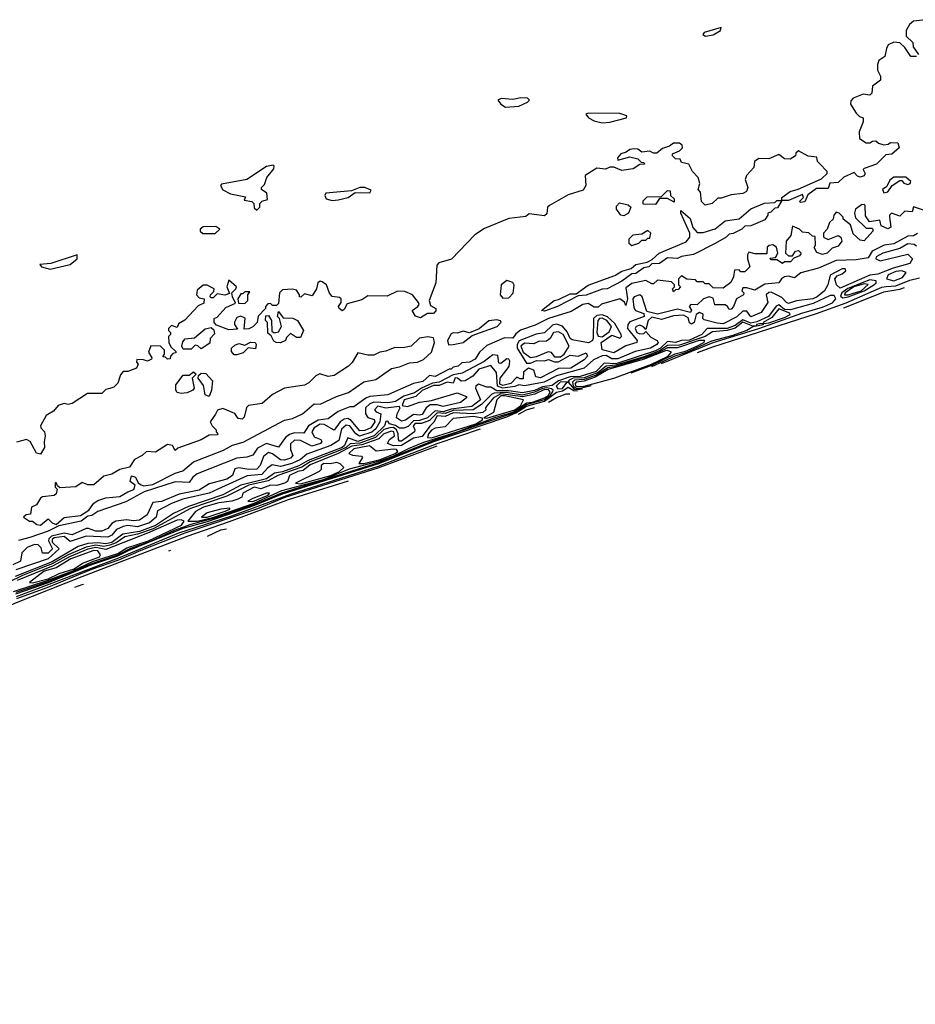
# Model space of a CAD drawing. Extents: x 2889633 to 3052318, y 540750 to 918690.
# Tile 9 of 256: x 3000021 to 3004533, y 550491 to 555450. Entities that reach past the tile are written whole.
import ezdxf

# ---------------------------------------------------------------- set-up
doc = ezdxf.new("R2010")
doc.units = 0

msp = doc.modelspace()

# ---------------------------------------------------------------- linework, layer by layer
at = {"layer": '0CON02XD'}
for points in [[(3004585, 555450), (3004525, 555442.5), (3004504.2, 555425), (3004488, 555395), (3004487.5, 555367.5), (3004520, 555335), (3004523.3, 555313.3), (3004550, 555275)], [(3003477, 555367), (3003515, 555374.4), (3003552.5, 555395), (3003555, 555410), (3003470, 555385), (3003462.5, 555375), (3003477, 555367)], [(3004540, 555265), (3004510, 555265), (3004480.5, 555310.5), (3004455, 555333.3), (3004425, 555336), (3004397, 555323), (3004387.5, 555305), (3004380, 555265), (3004350, 555245), (3004342.5, 555225), (3004342.5, 555195), (3004357.5, 555165), (3004357.5, 555145), (3004317.5, 555115), (3004315, 555080), (3004305, 555070), (3004270, 555075), (3004220, 555055), (3004208.3, 555041.7), (3004207.5, 555025), (3004235, 554980), (3004251.7, 554961.7), (3004270, 554955), (3004270, 554935), (3004250, 554885), (3004251.7, 554851.7), (3004285, 554830), (3004305, 554830), (3004318.3, 554838.3), (3004335, 554840), (3004348.3, 554828.3), (3004375, 554820), (3004397, 554823), (3004408.3, 554831.7), (3004445, 554830), (3004452.5, 554805), (3004415, 554773.3), (3004385, 554770), (3004337, 554723), (3004275, 554700), (3004270, 554695), (3004280, 554675), (3004275, 554663.3), (3004255, 554656.7), (3004241.2, 554661.2), (3004225, 554680), (3004173, 554657), (3004145, 554630), (3004103, 554627), (3004095, 554600), (3004035, 554600), (3003991.7, 554568.3), (3003977, 554533), (3003955, 554530), (3003950, 554535), (3003970, 554555), (3003965, 554570), (3003895, 554540), (3003860, 554540), (3003838.3, 554501.7), (3003825, 554500), (3003805, 554480), (3003790, 554475), (3003790, 554465), (3003775, 554442.5), (3003705, 554412.5), (3003675, 554410), (3003660, 554395), (3003615, 554372.5), (3003595, 554370), (3003580, 554355), (3003525, 554323.3), (3003415, 554267.5), (3003355, 554257.5), (3003335, 554247.5), (3003285, 554250), (3003245, 554222.5), (3003205, 554220), (3003190, 554205), (3003165, 554200), (3003125, 554172.5), (3003105, 554170), (3003055, 554133.3), (3002980, 554095), (3002955, 554092.5), (3002875, 554062.5), (3002835, 554060), (3002730, 554005), (3002665, 553982.5), (3002650, 553985), (3002714.1, 554035.9), (3002735, 554040), (3002795, 554068.8), (3002825, 554070), (3002885, 554113.3), (3003018.8, 554161.2), (3003055, 554183.3), (3003102.5, 554197.5), (3003125, 554216.7), (3003181.7, 554228.3), (3003208.3, 554241.7), (3003242.5, 554275), (3003378.3, 554331.7), (3003397.5, 554355), (3003397.5, 554375), (3003352.5, 554475), (3003351.7, 554488.3), (3003399.3, 554449.3), (3003413, 554403), (3003435, 554377.5), (3003465, 554377.5), (3003525, 554396.7), (3003575, 554436.7), (3003645, 554447.5), (3003705, 554497.5), (3003773.6, 554526.4), (3003825, 554530), (3003835, 554540), (3003860, 554540), (3003860, 554555), (3003902.5, 554585), (3003943.9, 554596.1), (3004060.7, 554649.3), (3004090, 554675), (3004090, 554685), (3004050, 554725), (3004040, 554735), (3004037, 554757), (3003993, 554763), (3003945, 554790), (3003931.7, 554778.3), (3003930, 554765), (3003903, 554747), (3003875, 554750), (3003845, 554771.2), (3003795, 554750), (3003745, 554751.2), (3003722.5, 554735), (3003720, 554705), (3003683.3, 554665), (3003676.7, 554645), (3003688.8, 554605), (3003683.3, 554585), (3003665, 554574), (3003605, 554567.8), (3003555, 554551.2), (3003538.3, 554551.7), (3003510, 554525), (3003475, 554516.7), (3003456.7, 554535), (3003451.7, 554581.7), (3003440, 554595), (3003447.5, 554625), (3003440, 554655), (3003410, 554685), (3003393, 554723), (3003355, 554730), (3003348.3, 554748.3), (3003325, 554750), (3003310, 554765), (3003310, 554775), (3003345, 554790), (3003360, 554805), (3003358.3, 554818.3), (3003345, 554827.5), (3003315, 554827.5), (3003295, 554812.5), (3003259.3, 554800.7), (3003231.7, 554778.3), (3003215, 554777.5), (3003195, 554787.5), (3003155, 554782.5), (3003135, 554797.5), (3003115, 554800), (3003095, 554796.7), (3003077, 554783), (3003050, 554775), (3003032.5, 554755), (3003035, 554742.5), (3003095, 554760), (3003135, 554750), (3003151.7, 554731.7), (3003165, 554730), (3003168.3, 554721.7), (3003145, 554720), (3003111.7, 554698.3), (3003055, 554691.2), (3003015, 554707.5), (3002995, 554707.5), (3002973, 554697), (3002928.3, 554701.7), (3002870, 554665), (3002872.5, 554615), (3002859.3, 554590.7), (3002785, 554567.5), (3002690, 554515), (3002680, 554505), (3002677, 554473), (3002665, 554462.5), (3002588.3, 554471.7), (3002571.7, 554458.3), (3002485, 554448.8), (3002361.9, 554398.1), (3002314.3, 554365.7), (3002196.1, 554243.9), (3002132.5, 554225), (3002123, 554213), (3002117.5, 554125), (3002083.8, 554035), (3002090.7, 554010.7), (3002117.5, 553995), (3002116.7, 553983.3), (3002105, 553970), (3002075, 553970), (3002040.7, 553949.3), (3002015, 553956.7), (3001997.5, 553985), (3002027.5, 554005), (3002033.3, 554015), (3002030, 554025), (3002000, 554065), (3001961.7, 554081.7), (3001925, 554082.5), (3001873, 554057), (3001775, 554060), (3001745, 554038.8), (3001671.2, 554018.8), (3001655, 553990), (3001645, 553983.3), (3001630, 553995), (3001627.5, 554005), (3001640, 554025), (3001640, 554045), (3001631.7, 554051.7), (3001595, 554056.7), (3001582.3, 554072.3), (3001566.2, 554115), (3001545, 554130), (3001535, 554132.5), (3001522.5, 554125), (3001516.2, 554095), (3001495, 554060), (3001455, 554070), (3001437, 554053), (3001430, 554055)], [(3002468.8, 555008.8), (3002535, 555014.2), (3002580, 555035), (3002590, 555045), (3002580, 555055), (3002545, 555057.1), (3002505, 555048.1), (3002446.2, 555053.8), (3002430, 555045), (3002444.3, 555024.3), (3002468.8, 555008.8)], [(3002955, 554930), (3002995, 554934.2), (3003077.5, 554955), (3003080, 554965), (3003045, 554977.5), (3002885, 554980), (3002872.5, 554975), (3002887.5, 554955), (3002915, 554940), (3002955, 554930)], [(3001215, 554490), (3001230, 554505), (3001230, 554525), (3001243.3, 554536.7), (3001270, 554545), (3001266.7, 554576.7), (3001240, 554595), (3001240, 554605), (3001255, 554620), (3001266.2, 554655), (3001300.7, 554699.3), (3001303, 554713), (3001297.5, 554717.5), (3001265, 554710.8), (3001165, 554645.6), (3001037.5, 554622.5), (3001032.5, 554615), (3001045, 554593.3), (3001082.3, 554572.3), (3001158.3, 554558.3), (3001151.7, 554541.7), (3001190, 554535), (3001200, 554525), (3001201.7, 554501.7), (3001215, 554490)], [(3004375, 554577.5), (3004395, 554583.3), (3004417.5, 554615), (3004455, 554640), (3004465, 554640), (3004475, 554627.5), (3004495, 554620), (3004507.5, 554625), (3004510, 554635), (3004485, 554657.5), (3004425, 554656.2), (3004405, 554642.5), (3004389.3, 554610.7), (3004367.5, 554595), (3004375, 554577.5)], [(3001595, 554540), (3001625, 554543.3), (3001675.9, 554554.1), (3001710.7, 554579.3), (3001785, 554577.5), (3001791.7, 554591.7), (3001760, 554605), (3001735, 554605.7), (3001692, 554588), (3001563.8, 554576.2), (3001557.5, 554565), (3001565, 554547.5), (3001595, 554540)], [(3003225, 554520), (3003161.7, 554521.7), (3003161.7, 554538.3), (3003181.7, 554558.3), (3003255, 554560), (3003285, 554590), (3003298.3, 554588.3), (3003300, 554565), (3003318.3, 554548.3), (3003318.3, 554531.7), (3003285, 554550), (3003245, 554550), (3003225, 554520)], [(3004575, 554490), (3004525, 554507.5), (3004518.3, 554481.7), (3004480, 554485), (3004455, 554460), (3004413.9, 554476.1), (3004403.9, 554466.1), (3004402.5, 554455), (3004410, 554405), (3004395, 554397.5), (3004361.7, 554411.7), (3004355, 554440), (3004301.7, 554431.7), (3004283, 554463), (3004280, 554515), (3004275, 554520), (3004263, 554517), (3004232.5, 554495), (3004226.7, 554475), (3004232.3, 554452.3), (3004285, 554400), (3004315, 554400), (3004320, 554395), (3004320, 554385), (3004275, 554336.7), (3004255, 554340), (3004220.7, 554370.7), (3004206.1, 554416.1), (3004170, 554445), (3004170, 554455), (3004150, 554475), (3004135, 554480), (3004122.5, 554465), (3004120, 554445), (3004101.7, 554428.3), (3004090, 554395), (3004070, 554375), (3004070, 554355), (3004095, 554342.5), (3004145, 554362.5), (3004157.5, 554355), (3004162.5, 554335), (3004145, 554310), (3004115, 554300), (3004090, 554275), (3004065, 554267.5), (3004037, 554277), (3004023, 554303), (3004030, 554315), (3004028.3, 554358.3), (3004015, 554360), (3003997, 554377), (3003965, 554380), (3003950, 554395), (3003915, 554410), (3003906.2, 554363.8), (3003883.3, 554335), (3003880, 554275), (3003895, 554260), (3003915, 554260), (3003930, 554285), (3003945, 554287.5), (3003957.5, 554275), (3003949.3, 554260.7), (3003921.7, 554248.3), (3003905, 554230), (3003875, 554230), (3003865, 554222.5), (3003835, 554240), (3003805, 554240), (3003801.7, 554248.3), (3003828.3, 554251.7), (3003840, 554275), (3003833.6, 554303.6), (3003815, 554316.7), (3003796.4, 554313.6), (3003787.5, 554305), (3003785, 554270), (3003725, 554270), (3003695, 554280), (3003687.5, 554265), (3003687.5, 554245), (3003700, 554205), (3003675, 554180), (3003655, 554180), (3003645, 554190), (3003621.7, 554188.3), (3003617.5, 554155), (3003603.3, 554126.7), (3003565, 554097.5), (3003515, 554100), (3003495, 554120), (3003475, 554120), (3003465, 554130), (3003435, 554130), (3003425, 554140), (3003383, 554143), (3003355, 554160), (3003340, 554145), (3003340, 554115), (3003350, 554105), (3003338.3, 554091.7), (3003325, 554090), (3003315, 554080), (3003310, 554095), (3003320, 554105), (3003320, 554115), (3003305, 554130), (3003235, 554137.5), (3003215, 554120), (3003205, 554120), (3003175, 554136.7), (3003105, 554122), (3003075, 554100), (3003083.8, 554045), (3003075, 554010), (3003068, 554028), (3003045, 554044), (3002953, 554017), (3002935, 554002.5), (3002915, 554002.5), (3002885, 554021.2), (3002857.5, 554015), (3002799.5, 553980.5), (3002685.6, 553944.4), (3002618.1, 553911.9), (3002544.4, 553885.6), (3002521.3, 553868.7), (3002505, 553846.2), (3002463, 553847), (3002375, 553808.8), (3002337.5, 553775), (3002315, 553740), (3002287.5, 553725), (3002248.3, 553721.7), (3002230, 553705), (3002205, 553700), (3002195, 553690), (3002185, 553690), (3002115, 553652.5), (3002085, 553657.5), (3002051.7, 553628.3), (3002005, 553617.5), (3001925, 553582.5), (3001875, 553560), (3001785, 553552), (3001765, 553544), (3001705, 553500), (3001685, 553500), (3001625, 553476.2), (3001575, 553440), (3001525, 553433.1), (3001475.6, 553404.4), (3001451.7, 553368.3), (3001405, 553370), (3001379.5, 553360.5), (3001360, 553345), (3001325, 553297.5), (3001265, 553316.2), (3001218.3, 553291.7), (3001195, 553257.5), (3001165, 553246.7), (3001115, 553241.2), (3000915, 553163.3), (3000893.6, 553146.4), (3000875, 553120), (3000805, 553122.5), (3000648.3, 553071.7), (3000555, 553022.5), (3000415, 552972.5), (3000385, 552952.5), (3000365, 552950), (3000330, 552925), (3000218.3, 552901.7), (3000165, 552873.3), (3000071.7, 552841.7), (3000015, 552827.5)], [(3003065, 554462.5), (3003050, 554465), (3003027.5, 554495), (3003028.3, 554511.7), (3003043, 554527), (3003087, 554517), (3003100, 554505), (3003087.5, 554475), (3003065, 554462.5)], [(3001005, 554372.5), (3001030, 554395), (3001009.3, 554409.3), (3000945, 554407.5), (3000930, 554395), (3000930, 554385), (3000943.6, 554373.6), (3001005, 554372.5)], [(3004545, 554372.5), (3004525, 554361.2), (3004495, 554360), (3004425, 554322), (3004376.1, 554313.9), (3004315.9, 554284.1), (3004295, 554251.2), (3004235, 554241.2), (3004135, 554236.7), (3004045, 554198.8), (3003955.7, 554174.3), (3003925, 554150), (3003895, 554158.6), (3003875, 554155.7), (3003858.8, 554145), (3003845.9, 554124.1), (3003775, 554118.8), (3003725, 554087.5), (3003685, 554100), (3003665, 554100), (3003660, 554085), (3003670, 554075), (3003667.5, 554065), (3003632.5, 554045), (3003616.7, 554005), (3003605, 553992.5), (3003595, 553990), (3003587.5, 554005), (3003575, 554013.3), (3003523.8, 554013.8), (3003515, 554046.7), (3003495, 554054.2), (3003466.7, 554045), (3003435, 554013.3), (3003402.5, 554015), (3003393.3, 554005), (3003406.4, 553986.4), (3003400, 553975), (3003335, 553992.9), (3003235, 553966.7), (3003180.7, 553980.7), (3003157.5, 554055), (3003145, 554063.8), (3003117.5, 554055), (3003110.8, 554045), (3003115, 554000), (3003123.3, 553985), (3003165, 553970), (3003166.7, 553955), (3003095, 553928), (3003084.3, 553915), (3003082.5, 553895), (3003132.5, 553835), (3003130, 553825), (3003075, 553806.7), (3003015, 553772.5), (3002955, 553786.7), (3002950, 553825), (3003005, 553862), (3003045, 553846.7), (3003053.3, 553855), (3003051.2, 553865), (3003019.7, 553919.7), (3002983.1, 553953.1), (3002955, 553963.8), (3002929.1, 553960.9), (3002912.5, 553945), (3002910, 553845), (3002905, 553833.3), (3002887, 553823), (3002805, 553837.5), (3002794.3, 553845), (3002778.7, 553878.7), (3002755.7, 553905.7), (3002725, 553916.2), (3002705, 553911.2), (3002665, 553873.3), (3002623, 553867), (3002537.8, 553832.2), (3002526.7, 553815), (3002527.3, 553795), (3002575, 553720.8), (3002595, 553720.8), (3002625, 553734.3), (3002665, 553731.2), (3002685, 553738.8), (3002715, 553727.1), (3002735, 553727.1), (3002795, 553760), (3002835, 553756.2), (3002875, 553772.5), (3002882.5, 553755), (3002865, 553736.7), (3002797.5, 553695), (3002735, 553693.3), (3002645, 553646.2), (3002620.8, 553650.8), (3002612, 553685), (3002585, 553694.4), (3002558.6, 553675), (3002558, 553642), (3002541.7, 553641.7), (3002525, 553650), (3002495, 553617.1), (3002455, 553607.5), (3002440.6, 553615), (3002440.9, 553645), (3002486.2, 553703.8), (3002490.8, 553730.8), (3002485, 553740), (3002475, 553741.2), (3002445, 553719.2), (3002435, 553720), (3002429.2, 553759.2), (3002405, 553762), (3002361.2, 553728.8), (3002249.5, 553670.5), (3002205, 553661.8), (3002135, 553623.8), (3002100.9, 553619.1), (3002045.3, 553594.8), (3002009.5, 553570.5), (3001956.6, 553553.4), (3001915, 553527.1), (3001875, 553520.6), (3001805.6, 553524.4), (3001784.3, 553515.7), (3001763.8, 553495), (3001764, 553465), (3001775, 553446.7), (3001806, 553436), (3001810, 553425), (3001790, 553395), (3001759.7, 553380.4), (3001735, 553380), (3001691.7, 553431.7), (3001675, 553442), (3001655, 553438.8), (3001635.7, 553424.3), (3001605, 553382.5), (3001555, 553410.8), (3001535, 553412.9), (3001505, 553394), (3001493.1, 553375), (3001505, 553350), (3001537.5, 553335), (3001542.5, 553325), (3001536.7, 553315), (3001492.7, 553302.7), (3001435, 553331.4), (3001405, 553332.5), (3001385.8, 553314.2), (3001385.7, 553285.7), (3001396.7, 553255), (3001385, 553241.2), (3001355, 553232), (3001335, 553233.8), (3001295, 553264.2), (3001275, 553270), (3001250, 553250), (3001233.3, 553205), (3001215, 553186.7), (3001175, 553184), (3001125, 553192.5), (3001105, 553187.5), (3001092.5, 553155), (3001065, 553136.2), (3000975, 553112.5), (3000925, 553080.8), (3000825, 553060), (3000735.8, 553024.2), (3000691.7, 553018.3), (3000663, 552957), (3000625, 552930), (3000595, 552926.7), (3000558.3, 552931.7), (3000505, 552923.8), (3000485, 552913.3), (3000465, 552886.7), (3000435, 552873.8), (3000405, 552873.8), (3000367.7, 552887.7), (3000355, 552888), (3000285, 552856), (3000244.6, 552864.6), (3000180.9, 552849.1), (3000167.5, 552835), (3000166.2, 552825), (3000185.8, 552785), (3000165, 552764), (3000135, 552762.5), (3000129.8, 552789.8), (3000114.6, 552804.6), (3000095, 552806.4), (3000058.6, 552791.4), (3000031.4, 552765), (3000025, 552722.5), (2999985.8, 552704.2)], [(3003105, 554312.5), (3003140, 554325), (3003155, 554340), (3003175, 554340), (3003185, 554350), (3003195, 554350), (3003200, 554375), (3003185, 554387.5), (3003155, 554370), (3003110, 554365), (3003090, 554345), (3003090, 554325), (3003105, 554312.5)], [(3004540, 554310), (3004528, 554318), (3004495, 554321.2), (3004455, 554298), (3004370, 554275), (3004336.7, 554255), (3004334, 554245), (3004356.1, 554236.1), (3004495, 554268.6), (3004519.4, 554245), (3004505, 554222.5), (3004421.5, 554198.5), (3004345, 554168.2), (3004305, 554164.1), (3004155, 554097.8), (3004135.6, 554115), (3004128.6, 554145), (3004139.5, 554160.5), (3004165, 554170), (3004183.3, 554185), (3004180, 554195), (3004164.4, 554195.6), (3004105, 554163.3), (3004093.1, 554115), (3004076, 554085), (3004039.2, 554055), (3004016.2, 554045), (3003935, 554034.4), (3003895, 554021.4), (3003884, 554025), (3003860.8, 554050.8), (3003807.3, 554077.3), (3003795, 554076), (3003781.2, 554065), (3003790, 554025), (3003756.7, 553975), (3003705, 553952.9), (3003685, 553982.5), (3003665, 553982), (3003633.3, 553953.3), (3003565, 553918.9), (3003535, 553920.9), (3003468.8, 553938.8), (3003463.3, 553945), (3003465, 553967.5), (3003445.8, 553975.8), (3003429.2, 553965), (3003418.8, 553925), (3003405, 553916.2), (3003395, 553922.5), (3003388.9, 553948.9), (3003365, 553961.5), (3003315, 553958.6), (3003255, 553940), (3003205, 553952.2), (3003186.9, 553935), (3003175, 553890), (3003164, 553904), (3003145, 553910.8), (3003126.7, 553905), (3003122, 553895), (3003130.8, 553875), (3003145, 553867.1), (3003165, 553868.8), (3003175, 553880), (3003201.1, 553851.1), (3003233.3, 553835), (3003237.1, 553825), (3003231.2, 553815), (3003198.8, 553795), (3003121.7, 553778.3), (3003035, 553742.1), (3003005, 553742.1), (3002975, 553758.2), (3002955, 553757.5), (3002912.5, 553737.5), (3002865, 553694.2), (3002725, 553656.7), (3002663.3, 553625), (3002565, 553605.7), (3002535, 553611.1), (3002515, 553602.7), (3002455.2, 553594.8), (3002428.5, 553605), (3002423.9, 553673.9), (3002395, 553708.8), (3002335, 553690), (3002303.8, 553655), (3002265, 553630.8), (3002245, 553628.8), (3002226.7, 553645), (3002215, 553645.6), (3002205, 553620), (3002174.5, 553624.5), (3002135, 553607.9), (3002105, 553607.7), (3002048.2, 553581.8), (3002017.2, 553552.8), (3001958.1, 553535), (3001947.5, 553507.5), (3001975, 553501.4), (3002035, 553523.1), (3002095, 553531.4), (3002225, 553570), (3002271.7, 553551.7), (3002272.5, 553545), (3002241.7, 553521.7), (3002155, 553502.5), (3002125, 553510.5), (3002089.4, 553510.6), (3002069.2, 553495), (3002048.3, 553461.7), (3002035, 553457.5), (3002005, 553461.8), (3001965, 553433.1), (3001945, 553428.6), (3001920, 553445), (3001921.9, 553465), (3001937.5, 553495), (3001932.5, 553502.5), (3001865, 553494), (3001825, 553504.2), (3001808.8, 553485), (3001816.7, 553475), (3001840, 553465), (3001835.3, 553424.7), (3001815, 553390), (3001795, 553372.3), (3001732.6, 553352.6), (3001715, 553364.3), (3001685, 553403.8), (3001665, 553407.5), (3001642.3, 553387.7), (3001629.1, 553330.9), (3001588, 553305), (3001467.9, 553262.1), (3001435, 553234.5), (3001391.2, 553215), (3001335, 553200), (3001292.5, 553207.5), (3001268.8, 553191.2), (3001240.7, 553159.3), (3001166.4, 553153.6), (3001020, 553085), (3000975, 553065.7), (3000842.5, 553035), (3000785, 553012.9), (3000715, 552976.2), (3000709.2, 552945), (3000675, 552915.6), (3000615, 552895.5), (3000565, 552902.2), (3000542.6, 552897.4), (3000508.2, 552881.8), (3000485, 552854.2), (3000465, 552843.3), (3000355, 552848.1), (3000275, 552822.5), (3000245, 552847.9), (3000195, 552840.4), (3000185, 552832), (3000185, 552818), (3000220, 552785), (3000165, 552735.5), (3000001.4, 552678.6)], [(3000175, 554193.8), (3000275, 554216.7), (3000310, 554245), (3000310, 554265), (3000177.5, 554222.5), (3000123, 554217), (3000130, 554205), (3000175, 554193.8)], [(3003435.8, 553773.3), (3003513.2, 553803.2), (3004035, 553970.4), (3004185, 554024.5), (3004365, 554103.3), (3004386.3, 554106.3), (3004435, 554109.1), (3004505, 554138.9), (3004555, 554150.5)], [(3004168.5, 554048.5), (3004195, 554053.8), (3004275.8, 554084.2), (3004324.3, 554115), (3004335.7, 554125), (3004336, 554135), (3004305, 554140.3), (3004193.5, 554096.5), (3004163.9, 554075), (3004156.8, 554056.8), (3004168.5, 554048.5)], [(3004425, 554134.7), (3004468, 554152), (3004487.5, 554177.5), (3004465.8, 554185.8), (3004435, 554182.6), (3004397.3, 554165), (3004387.5, 554145), (3004425, 554134.7)], [(3001430, 554055), (3001430, 554065), (3001415, 554087.5), (3001395, 554092.5), (3001345, 554090), (3001330, 554075), (3001325, 554020), (3001315, 554010), (3001295, 554010), (3001285, 554020), (3001271.7, 554018.3), (3001260, 554005), (3001260, 553995), (3001223, 553957), (3001217.5, 553925), (3001196.1, 553903.9), (3001175, 553893.3), (3001151.7, 553891.7), (3001156.4, 553946.4), (3001135, 553957.5), (3001115, 553950), (3001103, 553927), (3001102.5, 553915), (3001118.3, 553891.7), (3001075, 553887.5), (3001011.7, 553911.7), (3001000, 553925), (3001000, 553945), (3001015, 553952.5), (3001059.3, 554000.7), (3001108.3, 554021.7), (3001092.5, 554055), (3001090, 554075), (3001110, 554095), (3001112.5, 554105), (3001075, 554137.5), (3001063.8, 554105), (3001078.3, 554071.7), (3001055, 554063.3), (3001015, 554070), (3000995, 554050), (3000985, 554050), (3000980, 554055), (3000982.5, 554065), (3000998.3, 554081.7), (3001000, 554095), (3000965, 554112.5), (3000945, 554112.5), (3000915, 554087.5), (3000912.5, 554065), (3000925, 554050), (3000950, 554045), (3000948.3, 554021.7), (3000920.7, 554009.3), (3000853, 553937), (3000821.7, 553918.3), (3000815, 553900), (3000785, 553910), (3000770, 553895), (3000770, 553885), (3000780, 553875), (3000780, 553865), (3000770, 553855), (3000772.5, 553825), (3000781.7, 553801.7), (3000808.3, 553778.3), (3000808.3, 553771.7), (3000791.7, 553768.3), (3000780, 553755), (3000778.3, 553741.7), (3000765, 553740), (3000755, 553750), (3000741.7, 553751.7), (3000750, 553765), (3000750, 553785), (3000730, 553805), (3000681.7, 553808.3), (3000670, 553775), (3000687, 553747), (3000685, 553740), (3000665, 553730), (3000645, 553737.5), (3000611.7, 553738.3), (3000610, 553725), (3000617.5, 553715), (3000610, 553695), (3000565, 553677.5), (3000541.7, 553678.3), (3000528.3, 553661.7), (3000515, 553620), (3000495, 553600), (3000475, 553593.3), (3000455, 553587.5), (3000435, 553567.5), (3000363, 553567), (3000285, 553517.5), (3000265, 553512.5), (3000245, 553516.7), (3000215, 553507.5), (3000191.7, 553478.3), (3000154.1, 553455.9), (3000126.2, 553405), (3000126.7, 553395), (3000146.2, 553375), (3000150, 553355), (3000143.6, 553323.6), (3000146.7, 553295), (3000125, 553261.2), (3000105, 553266.7), (3000073.8, 553325), (3000055, 553336), (3000005, 553322)], [(3002455, 554047.5), (3002485, 554050), (3002507, 554073), (3002513, 554113), (3002506.1, 554126.1), (3002475, 554136.2), (3002446.7, 554115), (3002442.5, 554065), (3002455, 554047.5)], [(3004172.2, 553998.2), (3004178.7, 554000.2), (3004375, 554079.2), (3004455.1, 554092.9), (3004478.6, 554101)], [(3004195, 554064.2), (3004261.2, 554085), (3004295.8, 554115.8), (3004275, 554119.4), (3004223.1, 554105), (3004179.5, 554075), (3004176.2, 554065), (3004195, 554064.2)], [(3003254.9, 553718.1), (3003515, 553824.8), (3003745.7, 553895), (3003962, 553972), (3004065, 554001.6), (3004116.8, 554023.2), (3004133.3, 554045), (3004125, 554061.4), (3004105, 554060.8), (3004018.5, 554021.5), (3003905, 553988.6), (3003875, 553990.6), (3003845, 554014.5), (3003832.4, 554007.5), (3003794.4, 553955), (3003735, 553928.6), (3003705, 553922), (3003665, 553938.9), (3003625, 553909.3), (3003585, 553894.3), (3003485, 553895.6), (3003458, 553865), (3003395.7, 553835.7), (3003355.6, 553834.4), (3003325, 553824.5), (3003285, 553829.2), (3003250, 553795), (3003225, 553782), (3003025, 553716.5), (3002965, 553720), (3002925, 553677.5), (3002845, 553653.8), (3002795, 553652), (3002735, 553631.8), (3002703.1, 553606.9), (3002655, 553600.6), (3002615, 553582.9), (3002555, 553570.6), (3002485, 553581.1), (3002425, 553580.8), (3002395, 553600), (3002375, 553600), (3002332.5, 553615), (3002319.2, 553605), (3002316.9, 553595), (3002343.3, 553535), (3002298.8, 553501.2), (3002195, 553488.9), (3002155, 553475.8), (3002115, 553479.6), (3002075.3, 553444.8), (3002035, 553431.3), (3002005, 553429.6), (3001978.8, 553401.2), (3001956.7, 553393.3), (3001935, 553393.1), (3001915, 553406.1), (3001883.3, 553415), (3001875, 553427.5), (3001865, 553426.7), (3001858.6, 553405), (3001806.2, 553353.8), (3001725, 553325.3), (3001675, 553344), (3001658.2, 553305), (3001645, 553296.1), (3001475, 553230.6), (3001427.2, 553202.8), (3001345, 553172.8), (3001305, 553165.4), (3001265, 553137.7), (3001135, 553105.4), (3001045, 553057.5), (3000871.4, 552998.6), (3000796.1, 552963.9), (3000705, 552902), (3000625, 552872.6), (3000541.3, 552858.7), (3000485, 552817.2), (3000455, 552810.9), (3000414.1, 552815.9), (3000365, 552811.5), (3000315, 552797.5), (3000185, 552720), (2999997.8, 552645)], [(3001155, 554020), (3001170, 554035), (3001170, 554065), (3001180, 554080), (3001155, 554080), (3001145, 554070), (3001135, 554070), (3001120, 554045), (3001122.5, 554022.5), (3001155, 554020)], [(3003770, 553920), (3003795, 553923.4), (3003875, 553950.3), (3003903.3, 553965), (3003901.7, 553971.7), (3003845, 553994.5), (3003810.4, 553949.6), (3003766.7, 553925), (3003770, 553920)], [(3001335, 553823.3), (3001313.6, 553823.6), (3001300.7, 553830.7), (3001287.5, 553857.5), (3001271.7, 553871.7), (3001270, 553925), (3001260, 553935), (3001261.7, 553958.3), (3001275, 553960), (3001290, 553935), (3001291.7, 553881.7), (3001302.5, 553872.5), (3001325, 553877.5), (3001340, 553905), (3001330, 553945), (3001320, 553955), (3001325, 553980), (3001348.3, 553948.3), (3001396.4, 553946.4), (3001420, 553935), (3001450, 553885), (3001435, 553850), (3001415, 553850), (3001385, 553870), (3001365, 553850), (3001360, 553835), (3001335, 553823.3)], [(3002955, 553852.3), (3002991.3, 553878.7), (3003002.5, 553905), (3002978.9, 553935), (3002955, 553947.1), (3002942, 553945), (3002933.3, 553935), (3002928.7, 553875), (3002935.3, 553855.4), (3002955, 553852.3)], [(3000885, 553790), (3000845, 553790), (3000837.5, 553805), (3000843, 553827), (3000855, 553842.5), (3000901.7, 553848.3), (3000955, 553893.3), (3000985, 553900), (3000998.3, 553888.3), (3001001.7, 553868.3), (3000980, 553845), (3000978.3, 553821.7), (3000935, 553792.5), (3000918.3, 553808.3), (3000905, 553810), (3000885, 553790)], [(3002181.9, 553811.9), (3002205, 553814.2), (3002255.4, 553824.6), (3002301.2, 553858.8), (3002426.7, 553905), (3002446.7, 553926.7), (3002443.3, 553933.3), (3002425, 553938.8), (3002385, 553933.3), (3002336.7, 553893.3), (3002286.7, 553873.3), (3002255, 553881.2), (3002225, 553871.2), (3002205, 553872.5), (3002195, 553867.5), (3002176, 553835), (3002181.9, 553811.9)], [(3003205.3, 553703), (3003322.6, 553757.4), (3003382.7, 553775), (3003508, 553832), (3003615, 553860.9), (3003685, 553886.6), (3003715, 553904.4), (3003732.6, 553908), (3003766.7, 553915), (3003770, 553920), (3003748.1, 553918.1), (3003733.8, 553915), (3003732.6, 553908), (3003714.2, 553905.8), (3003665, 553925.9), (3003625, 553896.6), (3003585, 553884), (3003512.3, 553877.7), (3003474, 553855), (3003345, 553810.8), (3003285, 553809.6), (3003245, 553782.9), (3003165, 553752.9), (3003025, 553709.5), (3002975.2, 553704.8), (3002935, 553672.9), (3002865, 553646.6), (3002810, 553645), (3002788.6, 553635), (3002784, 553626), (3002744.4, 553625), (3002724.5, 553605), (3002731.6, 553591.6), (3002755, 553592.9), (3002777, 553623), (3002785, 553623.8), (3002815, 553589.4), (3002835, 553586.9), (3002857.2, 553591.3)], [(3000125, 552903.8), (3000163.8, 552936.2), (3000185, 552916.2), (3000205, 552907.5), (3000245, 552943.3), (3000327, 552953), (3000370, 552980), (3000393.8, 553015), (3000415, 553028.8), (3000455, 553042.5), (3000525, 553048.8), (3000565, 553072.5), (3000596.7, 553083.3), (3000602.5, 553105), (3000577.5, 553125), (3000585, 553152.5), (3000605, 553146.7), (3000617, 553117), (3000628.8, 553108.8), (3000645, 553102.5), (3000691.7, 553108.3), (3000805, 553166), (3000842.7, 553177.3), (3000896.7, 553223.3), (3001048.1, 553281.9), (3001092.3, 553307.7), (3001146.9, 553323.1), (3001355, 553433.8), (3001395, 553441.4), (3001445, 553465.8), (3001504.1, 553515.9), (3001535, 553514.3), (3001617.3, 553552.7), (3001677.4, 553572.6), (3001754.1, 553625.9), (3001815, 553638.1), (3001895, 553694), (3001935, 553701.4), (3001985, 553721.9), (3002025.5, 553724.5), (3002055, 553738.6), (3002096.2, 553775), (3002110, 553825), (3002105, 553847.5), (3002077, 553853), (3002035, 553846.7), (3001993.8, 553806.2), (3001953, 553797), (3001910.7, 553799.3), (3001865, 553780), (3001835, 553776.2), (3001805, 553760), (3001775, 553760), (3001725, 553772.5), (3001696.1, 553723.9), (3001677.5, 553705), (3001605, 553658.8), (3001575, 553652.5), (3001533, 553667), (3001513.6, 553656.4), (3001478.3, 553621.7), (3001455, 553610), (3001355, 553593.8), (3001295, 553562.5), (3001243.3, 553516.7), (3001173, 553507), (3001163, 553497), (3001151.7, 553448.3), (3001141.7, 553438.3), (3001121.7, 553441.7), (3001105, 553466.7), (3001045, 553492.5), (3001017, 553483), (3001006.7, 553463.3), (3000980, 553425), (3000990, 553405), (3001010, 553385), (3001010, 553375), (3001020, 553365), (3001015, 553360), (3000975, 553357.5), (3000935, 553333.3), (3000818.3, 553291.7), (3000805, 553280), (3000790, 553305), (3000765, 553310), (3000705, 553272.5), (3000660, 553275), (3000637.5, 553255), (3000600, 553235), (3000573.6, 553196.4), (3000525.9, 553184.1), (3000485, 553162), (3000445, 553151.2), (3000395, 553107.5), (3000365, 553107.5), (3000335, 553120), (3000303, 553097), (3000222.5, 553092.5), (3000211.7, 553101.7), (3000205, 553120), (3000200, 553115), (3000200, 553095), (3000210, 553085), (3000205, 553062.5), (3000195, 553053.8), (3000135, 553046.7), (3000125, 553040), (3000105, 553007.5), (3000080, 552995), (3000075, 552960), (3000053, 552957), (3000040, 552945), (3000070, 552925), (3000085, 552923.8), (3000107.6, 552907.6), (3000125, 552903.8)], [(3002595, 553749.4), (3002625, 553753.6), (3002685, 553778.6), (3002696.7, 553775), (3002715, 553751.9), (3002745, 553751.5), (3002764.3, 553765), (3002790, 553805), (3002758.6, 553865), (3002735, 553877.5), (3002711.2, 553875), (3002694, 553845), (3002675, 553830.8), (3002635, 553828.8), (3002612, 553818), (3002565, 553820.9), (3002545.6, 553805), (3002558.1, 553775), (3002595, 553749.4)], [(3001101.7, 553761.7), (3001088.3, 553778.3), (3001087.5, 553795), (3001105, 553810), (3001125, 553820), (3001155, 553810), (3001183.6, 553826.4), (3001207.5, 553825), (3001212.5, 553815), (3001208.3, 553791.7), (3001172.5, 553797.5), (3001147.5, 553772.5), (3001115, 553762.5), (3001101.7, 553761.7)], [(3003102.5, 553671.6), (3003205, 553709.7), (3003322.8, 553767.3), (3003375, 553780), (3003431.9, 553805), (3003467.1, 553825), (3003472.5, 553835), (3003445, 553833.6), (3003335, 553796.6), (3003285, 553796.6), (3003237.8, 553772.1), (3003165, 553746.4), (3003025, 553702.9), (3002983.7, 553696.3), (3002925, 553660), (3002865, 553638.1), (3002815.8, 553634.2), (3002806.2, 553625), (3002809.5, 553605), (3002823.8, 553593.8), (3002845, 553593.5), (3002900.6, 553608.4)], [(3002825, 553602.7), (3002865, 553604.8), (3003014.9, 553644.8), (3003019.3, 553646.2), (3003203.6, 553715), (3003288, 553755), (3003304.3, 553775), (3003285, 553784.6), (3003275, 553782.2), (3003161.6, 553738.4), (3002985, 553688.4), (3002920.1, 553649.9), (3002865, 553629.1), (3002824.4, 553625), (3002817.7, 553615), (3002825, 553602.7)], [(3000835, 553566.7), (3000815, 553572.5), (3000807.5, 553585), (3000808.3, 553611.7), (3000845, 553660), (3000875, 553660), (3000897, 553677), (3000910, 553665), (3000890, 553645), (3000900, 553595), (3000892.5, 553585), (3000865, 553571.2), (3000835, 553566.7)], [(3000975, 553552.5), (3000955, 553560), (3000947, 553607), (3000920, 553645), (3000921.7, 553658.3), (3000935, 553670), (3000958.3, 553668.3), (3000991.7, 553631.7), (3000987.5, 553585), (3000975, 553552.5)], [(3000003, 552567), (3000165, 552620.9), (3000379.7, 552710.3), (3000515, 552754.6), (3000580.9, 552789.1), (3000677.5, 552822.5), (3000800.9, 552879.1), (3000885, 552909.6), (3001015.9, 552944.1), (3001205, 553009.8), (3001342.1, 553067.9), (3001835, 553222), (3002100.9, 553329.1), (3002385, 553428.2), (3002505, 553468), (3002575, 553512), (3002665, 553537.5), (3002692.8, 553555), (3002707.5, 553577.5), (3002708.6, 553585), (3002701.1, 553591.1), (3002675, 553595.6), (3002655, 553592.5), (3002615, 553573.3), (3002555, 553559.8), (3002472, 553572), (3002411.2, 553568.8), (3002397.4, 553562.6), (3002348.2, 553511.8), (3002305.4, 553484.6), (3002205, 553481.2), (3002163.8, 553466.2), (3002125, 553470), (3002085, 553432.2), (3002044.5, 553415.5), (3002013, 553417), (3002003.5, 553405), (3002012.5, 553385), (3002010, 553375), (3001945, 553328), (3001935, 553326.7), (3001928.8, 553335), (3001928.5, 553365), (3001920, 553385), (3001905, 553395.4), (3001885.4, 553394.6), (3001855, 553386.2), (3001813.6, 553346.4), (3001735, 553317.1), (3001685.3, 553314.6), (3001665.2, 553294.8), (3001623, 553277), (3001485, 553223.3), (3001443, 553197), (3001321.2, 553155), (3001272.2, 553127.7), (3001176, 553105), (3001065, 553050.4), (3000882.2, 552987.8), (3000694, 552886), (3000615, 552858.8), (3000551.2, 552845), (3000506.7, 552815), (3000475, 552802.9), (3000445, 552797.3), (3000405, 552804.1), (3000355, 552793.9), (3000265, 552754.1), (3000185, 552709.5), (3000127.9, 552687.9), (3000035, 552651.2), (2999889.2, 552580.8)], [(3000001.1, 552558.9), (3000165.2, 552615.2), (3000385, 552705.8), (3000515, 552749.2), (3000571.8, 552778.2), (3000845, 552888.7), (3000966.5, 552923.6), (3001205.8, 553004.3), (3001345, 553061.7), (3001835, 553216.7), (3002108.2, 553325), (3002475, 553450.2), (3002520.2, 553469.8), (3002575, 553503.9), (3002665, 553529.6), (3002725, 553574.6), (3002755, 553581.6), (3002785, 553599.1), (3002812.7, 553582.7), (3002831.4, 553581.2)], [(3000915, 552923.7), (3000998.9, 552945), (3001202.2, 553015), (3001341.7, 553078.3), (3001552.2, 553135), (3001682.5, 553187.5), (3001835, 553227.9), (3001910, 553255), (3001979, 553291), (3002057.6, 553322.5), (3002225, 553374.8), (3002414.1, 553445.9), (3002505, 553473.7), (3002575, 553521.2), (3002605, 553524.5), (3002665, 553545.2), (3002685, 553558), (3002694, 553575), (3002685.5, 553585.5), (3002665, 553587.1), (3002616.2, 553563.8), (3002555, 553549.8), (3002445, 553565.2), (3002408.1, 553545), (3002373.8, 553505), (3002367.5, 553495), (3002370, 553485), (3002355, 553472.5), (3002305.3, 553464.6), (3002205, 553469.6), (3002165, 553451.5), (3002125, 553455.4), (3002107.5, 553422.5), (3002086.5, 553403.5), (3002049.4, 553350.6), (3002005, 553342.2), (3001945, 553305.5), (3001903.8, 553303.8), (3001873.3, 553315), (3001883.3, 553335), (3001909.4, 553355), (3001906.7, 553375), (3001895, 553378.5), (3001856.2, 553365), (3001830.7, 553339.3), (3001745, 553309.7), (3001695, 553301.5), (3001625.4, 553264.6), (3001485, 553207.5), (3001449.7, 553180.3), (3001422.5, 553175), (3001380, 553155), (3001370, 553125), (3001355, 553116.2), (3001316.1, 553103.9), (3001285, 553106.2), (3001235, 553087.5), (3001202.5, 553095), (3001145, 553066.2), (3001140, 553045), (3001120, 553035), (3001090, 553025), (3001025, 553017.1), (3000947.5, 552995), (3000907, 552973), (3000867.5, 552925), (3000915, 552923.7)], [(3002375, 553443.8), (3002515, 553484.6), (3002543.9, 553505), (3002560, 553535), (3002465, 553555.7), (3002444.4, 553555), (3002425.6, 553535), (3002407.9, 553472.1), (3002360, 553445), (3002375, 553443.8)], [(3002684.9, 553523.5), (3002725, 553547.5), (3002775, 553565.4), (3002792.6, 553565.9)], [(3002533.8, 553464), (3002575, 553484.6), (3002615.4, 553496.2)], [(3002095, 553343.8), (3002319.5, 553415), (3002352, 553435), (3002352.5, 553442.5), (3002305, 553451.4), (3002205, 553442), (3002165, 553400), (3002115, 553393.6), (3002095, 553383.3), (3002080.5, 553365), (3002076.1, 553346.1), (3002095, 553343.8)], [(3000005, 552545.6), (3000520.9, 552739.1), (3000823.3, 552865), (3001089.3, 552950.7), (3001385, 553060.8), (3001827.9, 553202.1), (3002124.3, 553315), (3002343.2, 553389.1)], [(3000006, 552535), (3000159.8, 552590.2), (3000385, 552683.2), (3000520.3, 552729.6), (3000632.3, 552777.7), (3000854, 552865), (3001221.3, 552988.7), (3001359.2, 553045), (3001827.1, 553192.9), (3002124.8, 553303.1)], [(3001755, 553214.8), (3001836.5, 553235), (3001913.1, 553265), (3001925.8, 553275.8), (3001920, 553285), (3001905, 553286.9), (3001817, 553277), (3001783.9, 553303.9), (3001705, 553288.5), (3001680, 553265), (3001697.3, 553257.3), (3001742.5, 553252.5), (3001747.5, 553245), (3001730, 553215), (3001755, 553214.8)], [(3001435, 553113.3), (3001589.1, 553155), (3001631.9, 553175), (3001653.8, 553195), (3001635, 553213.8), (3001619.3, 553219.3), (3001585, 553212.5), (3001552.5, 553215), (3001540, 553205), (3001540, 553185), (3001530, 553175), (3001410, 553115), (3001435, 553113.3)], [(2994951.2, 550491.2), (2995595, 550758.6), (2996045, 550930), (2996122.3, 550947.7), (2996202.5, 550977.5), (2996515, 551108.6), (2996805, 551220.8), (2997008.8, 551291.2), (2997229.4, 551390.6), (2997433.8, 551495), (2997856.2, 551675), (2998015, 551730.5), (2998231.5, 551808.5), (2998475, 551910.6), (2999545, 552322.5), (2999613.3, 552355), (2999725.6, 552394.4), (3000005, 552514.2), (3000336, 552646), (3000865, 552848.6), (3001077.4, 552922.6), (3001375, 553034.3), (3001677.9, 553127.2)], [(3001195, 553023.4), (3001273.3, 553055), (3001280, 553065), (3001264.6, 553065.4), (3001195, 553038.1), (3001170, 553025), (3001195, 553023.4)], [(3000965, 552943.9), (3001056.7, 552975), (3001080, 552985), (3001079.3, 552989.3), (3001035, 552985.6), (3000965, 552966.7), (3000936.7, 552945), (3000965, 552943.9)], [(2999989, 552571), (3000160, 552625), (3000288.8, 552675), (3000388.4, 552721.6), (3000515, 552760.8), (3000560.5, 552789.5), (3000669.6, 552825), (3000835.7, 552905), (3000850, 552925), (3000835, 552931.2), (3000815, 552930), (3000664.6, 552864.6), (3000455, 552781.1), (3000405, 552792), (3000365, 552784), (3000271.9, 552745), (3000189.9, 552700.1), (3000007.5, 552625)], [(3000967.4, 552849.5), (3001035, 552880), (3001062.8, 552886.4)], [(3000085, 552613.8), (3000165, 552633.5), (3000219.6, 552660.4), (3000295, 552684.8), (3000337.4, 552712.6), (3000423.3, 552745), (3000428.8, 552755), (3000413.8, 552775), (3000395, 552777.5), (3000279.2, 552735), (3000205, 552690), (3000145, 552672.9), (3000070, 552615), (3000085, 552613.8)], [(3000772.8, 552774.3), (3000782.4, 552778)], [(3000299.1, 552591.3), (3000335, 552606.2), (3000341.7, 552607.8)]]:
    msp.add_lwpolyline(points, dxfattribs=at)

doc.saveas('drawing.dxf')
